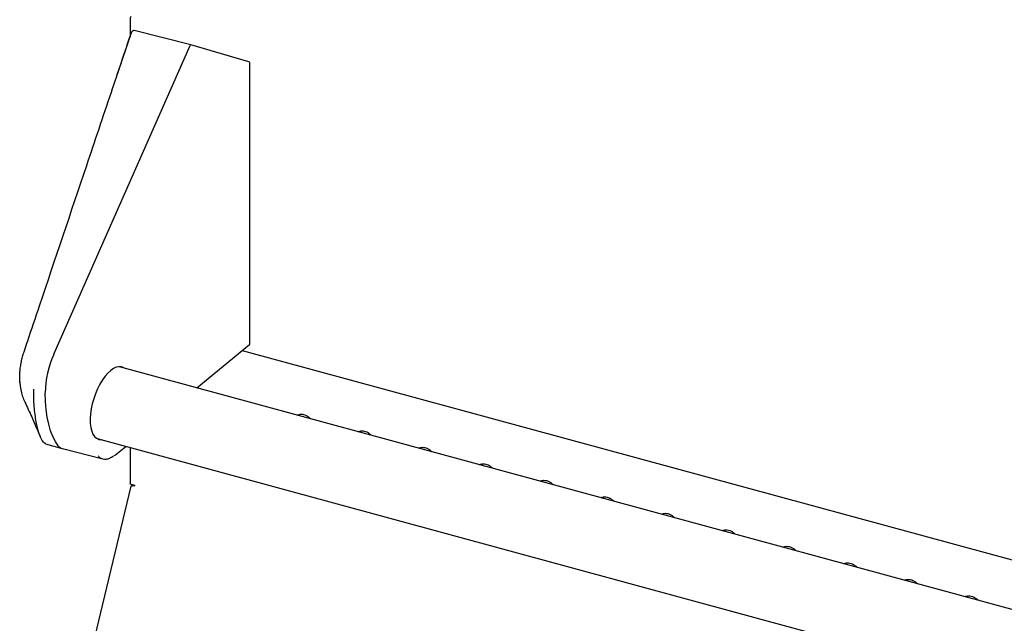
# Model space of a CAD drawing. Header units: inches. Extents: x 36 to 211, y 21 to 146.
# Tile 40 of 52: x 157 to 168, y 129 to 136. Entities that reach past the tile are written whole.
import ezdxf

# ---------------------------------------------------------------- set-up
doc = ezdxf.new("R2010")
doc.units = ezdxf.units.IN
doc.header["$LTSCALE"] = 16
doc.header["$MEASUREMENT"] = 0

msp = doc.modelspace()

# ---------------------------------------------------------------- linework, layer by layer
at = {"color": 7, "linetype": 'Continuous', "lineweight": 25}
for p, q in [((158.31, 135.793), (158.31, 135.605)), ((158.984, 135.516), (158.356, 135.674)), ((158.324, 135.648), (158.169, 135.187)), ((157.464, 132.086), (158.977, 135.509)), ((159.628, 135.327), (158.984, 135.516)), ((159.638, 132.205), (159.637, 135.315)), ((159.051, 131.716), (159.633, 132.195)), ((159.553, 132.129), (179.172, 126.797)), ((178.985, 126.298), (158.193, 131.949)), ((157.09, 131.778), (157.09, 131.779)), ((157.341, 131.124), (157.355, 131.109)), ((157.359, 131.104), (157.371, 131.098)), ((157.374, 131.096), (157.559, 131.042)), ((157.944, 131.153), (178.925, 125.451)), ((157.562, 131.041), (158.009, 130.929)), ((158.154, 130.976), (158.263, 131.066)), ((158.312, 131.053), (158.312, 130.649)), ((162.197, 130.867), (162.197, 130.861)), ((162.209, 130.871), (162.209, 130.857)), ((158.364, 130.634), (158.312, 130.649)), ((158.32, 130.624), (157.402, 126.811)), ((158.335, 130.642), (158.335, 130.631)), ((158.346, 130.633), (158.364, 130.628)), ((158.356, 130.632), (158.346, 130.633)), ((158.356, 130.632), (158.364, 130.63)), ((163.671, 130.46), (163.671, 130.461))]:
    msp.add_line(p, q, dxfattribs=at)
at = {"color": 7, "linetype": 'Continuous', "lineweight": 25, "flags": 128}
for points in [[(157.515, 131.073), (157.482, 131.12), (157.453, 131.176), (157.428, 131.239), (157.408, 131.311), (157.392, 131.389), (157.38, 131.474), (157.373, 131.565), (157.37, 131.661)], [(160.174, 131.415), (160.172, 131.413), (160.17, 131.411)], [(160.847, 131.232), (160.845, 131.23), (160.843, 131.228)], [(161.52, 131.05), (161.518, 131.048), (161.516, 131.046)], [(162.193, 130.867), (162.191, 130.865), (162.189, 130.863)], [(162.865, 130.684), (162.863, 130.682), (162.861, 130.68)], [(163.538, 130.501), (163.536, 130.499), (163.534, 130.497)], [(164.211, 130.318), (164.209, 130.316), (164.207, 130.314)], [(164.884, 130.135), (164.881, 130.133), (164.88, 130.131)], [(165.556, 129.952), (165.554, 129.951), (165.552, 129.949)], [(166.229, 129.77), (166.227, 129.768), (166.225, 129.766)], [(166.902, 129.587), (166.9, 129.585), (166.898, 129.583)], [(167.575, 129.404), (167.572, 129.402), (167.571, 129.4)]]:
    msp.add_lwpolyline(points, dxfattribs=at)
at = {"color": 7, "linetype": 'Continuous', "lineweight": 25}
for centre, radius, start, end in [((158.417, 135.791), 0.107, 159.2122, 178.9767), ((158.352, 135.661), 0.0133, 75.903, 132.9348), ((158.336, 135.646), 0.0133, 133.0181, 161.3582), ((158.325, 135.65), 0.00171, 167.8472, 222.6184), ((159.624, 135.315), 0.0133, 0.0014, 73.6995), ((159.624, 132.205), 0.0133, 309.4939, 0.0014), ((157.135, 132.111), 0.00132, 103.334, 218.952), ((158.461, 131.643), 1.091, 156.061, 179.0446), ((157.095, 131.781), 0.00618, 186.5163, 211.8313), ((157.096, 131.779), 0.00621, 186.5882, 211.75), ((157.347, 131.134), 0.0116, 203.5532, 252.5712), ((157.585, 131.126), 0.0877, 216.8216, 254.7118), ((158.336, 130.635), 0.0284, 346.069, 359.3759)]:
    msp.add_arc(centre, radius, start, end, dxfattribs=at)
for centre, major_axis, ratio, start_param, end_param in [((158.98, 135.503), (0.0035, 0.0129), 0.400003, 6.275493, 7.4906), ((158.092, 131.544), (0.13, 0.4), 0.455528, 6.179122, 9.572858)]:
    msp.add_ellipse(centre, major_axis=major_axis, ratio=ratio, start_param=start_param, end_param=end_param, dxfattribs=at)
for points, knots in [([(158.343, 135.67), (158.343, 135.67), (158.337, 135.665), (158.332, 135.66), (158.327, 135.655)], [0, 0, 0, 0, 0.118053, 1, 1, 1, 1]), ([(157.135, 132.112), (157.137, 132.12), (157.151, 132.161), (157.208, 132.331), (157.437, 133.012), (157.746, 133.931), (158.086, 134.94), (158.251, 135.431), (158.325, 135.651)], [0, 0, 0, 0, 0.006873, 0.034366, 0.144338, 0.584224, 0.813299, 1, 1, 1, 1]), ([(157.09, 131.781), (157.09, 131.781), (157.09, 131.781), (157.089, 131.783), (157.089, 131.789), (157.087, 131.808), (157.086, 131.843), (157.089, 131.894), (157.095, 131.948), (157.105, 132.004), (157.118, 132.059), (157.129, 132.094), (157.135, 132.112)], [0, 0, 0, 0, 0.000004, 0.007534, 0.024183, 0.057437, 0.212232, 0.371449, 0.526427, 0.68584, 0.840708, 1, 1, 1, 1]), ([(157.089, 131.781), (157.089, 131.78), (157.089, 131.78), (157.089, 131.779), (157.089, 131.779)], [0, 0, 0, 0, 0.69994, 1, 1, 1, 1]), ([(157.09, 131.779), (157.09, 131.779), (157.09, 131.779), (157.09, 131.78), (157.09, 131.78), (157.09, 131.781), (157.09, 131.781)], [0, 0, 0, 0, 0.00058, 0.893258, 0.99942, 1, 1, 1, 1]), ([(157.096, 131.734), (157.096, 131.735), (157.094, 131.749), (157.092, 131.763), (157.09, 131.776)], [0, 0, 0, 0, 0.112718, 1, 1, 1, 1]), ([(157.114, 131.645), (157.112, 131.65), (157.105, 131.678), (157.1, 131.709), (157.096, 131.734)], [0, 0, 0, 0, 0.195934, 1, 1, 1, 1]), ([(157.146, 131.555), (157.141, 131.565), (157.129, 131.591), (157.12, 131.625), (157.114, 131.645)], [0, 0, 0, 0, 0.3910168, 1, 1, 1, 1]), ([(157.238, 131.701), (157.238, 131.668), (157.239, 131.601), (157.244, 131.507), (157.253, 131.419), (157.269, 131.318), (157.295, 131.213), (157.322, 131.157), (157.336, 131.129)], [0, 0, 0, 0, 0.12929, 0.259651, 0.393414, 0.528357, 0.761019, 1, 1, 1, 1]), ([(157.145, 131.557), (157.17, 131.502), (157.227, 131.377), (157.283, 131.247), (157.314, 131.174)], [0, 0, 0, 0, 0.43794, 1, 1, 1, 1]), ([(160.17, 131.412), (160.175, 131.414), (160.185, 131.42), (160.207, 131.423), (160.233, 131.42), (160.262, 131.409), (160.288, 131.394), (160.303, 131.38), (160.31, 131.373)], [0, 0, 0, 0, 0.150582, 0.318659, 0.498161, 0.673043, 0.846561, 1, 1, 1, 1]), ([(160.842, 131.229), (160.847, 131.231), (160.858, 131.237), (160.88, 131.24), (160.906, 131.237), (160.934, 131.227), (160.961, 131.211), (160.975, 131.197), (160.982, 131.191)], [0, 0, 0, 0, 0.150582, 0.318659, 0.498161, 0.673043, 0.846561, 1, 1, 1, 1]), ([(157.372, 131.098), (157.369, 131.099), (157.365, 131.099), (157.355, 131.107), (157.348, 131.116), (157.344, 131.123)], [0, 0, 0, 0, 0.220077, 0.444264, 1, 1, 1, 1]), ([(158.133, 130.961), (158.137, 130.964), (158.144, 130.968), (158.151, 130.974), (158.154, 130.976)], [0, 0, 0, 0, 0.6194064, 1, 1, 1, 1]), ([(161.515, 131.046), (161.52, 131.048), (161.531, 131.054), (161.553, 131.057), (161.579, 131.054), (161.607, 131.044), (161.633, 131.028), (161.648, 131.014), (161.655, 131.008)], [0, 0, 0, 0, 0.150582, 0.318659, 0.498161, 0.673043, 0.846561, 1, 1, 1, 1]), ([(157.956, 130.962), (157.959, 130.958), (157.975, 130.942), (158.004, 130.927), (158.045, 130.924), (158.084, 130.933), (158.111, 130.952), (158.125, 130.962)], [0, 0, 0, 0, 0.072579, 0.364747, 0.574219, 0.789763, 1, 1, 1, 1]), ([(162.188, 130.863), (162.193, 130.866), (162.203, 130.871), (162.225, 130.874), (162.252, 130.871), (162.28, 130.861), (162.306, 130.846), (162.321, 130.832), (162.328, 130.825)], [0, 0, 0, 0, 0.150582, 0.318659, 0.498161, 0.673043, 0.846561, 1, 1, 1, 1]), ([(162.861, 130.68), (162.866, 130.683), (162.876, 130.688), (162.898, 130.691), (162.924, 130.688), (162.953, 130.678), (162.979, 130.663), (162.994, 130.649), (163.001, 130.642)], [0, 0, 0, 0, 0.150582, 0.318659, 0.498161, 0.673043, 0.846561, 1, 1, 1, 1]), ([(158.32, 130.624), (158.321, 130.625), (158.322, 130.628), (158.332, 130.631), (158.341, 130.632), (158.346, 130.633)], [0, 0, 0, 0, 0.322042, 0.661021, 1, 1, 1, 1]), ([(163.533, 130.497), (163.538, 130.5), (163.549, 130.506), (163.571, 130.508), (163.597, 130.505), (163.625, 130.495), (163.651, 130.48), (163.665, 130.467), (163.671, 130.461)], [0, 0, 0, 0, 0.153052, 0.323885, 0.506332, 0.684081, 0.860445, 1, 1, 1, 1]), ([(164.206, 130.314), (164.211, 130.317), (164.222, 130.323), (164.244, 130.325), (164.27, 130.323), (164.298, 130.312), (164.324, 130.297), (164.339, 130.283), (164.346, 130.276)], [0, 0, 0, 0, 0.1505825, 0.318659, 0.4981615, 0.6730429, 0.8465612, 1, 1, 1, 1]), ([(164.879, 130.132), (164.884, 130.134), (164.894, 130.14), (164.916, 130.143), (164.943, 130.14), (164.971, 130.13), (164.997, 130.114), (165.012, 130.1), (165.019, 130.094)], [0, 0, 0, 0, 0.1505825, 0.318659, 0.4981615, 0.6730429, 0.8465612, 1, 1, 1, 1]), ([(165.552, 129.949), (165.557, 129.951), (165.567, 129.957), (165.589, 129.96), (165.615, 129.957), (165.643, 129.947), (165.67, 129.931), (165.685, 129.917), (165.692, 129.911)], [0, 0, 0, 0, 0.1505825, 0.318659, 0.4981615, 0.6730429, 0.8465612, 1, 1, 1, 1]), ([(166.224, 129.766), (166.229, 129.769), (166.24, 129.774), (166.262, 129.777), (166.288, 129.774), (166.316, 129.764), (166.343, 129.749), (166.357, 129.735), (166.364, 129.728)], [0, 0, 0, 0, 0.150582, 0.318659, 0.498161, 0.673043, 0.846561, 1, 1, 1, 1]), ([(166.897, 129.583), (166.902, 129.586), (166.913, 129.591), (166.935, 129.594), (166.961, 129.591), (166.989, 129.581), (167.016, 129.565), (167.031, 129.551), (167.039, 129.543)], [0, 0, 0, 0, 0.1485914, 0.3144454, 0.4915744, 0.6641434, 0.8353673, 1, 1, 1, 1]), ([(167.57, 129.4), (167.575, 129.403), (167.585, 129.409), (167.607, 129.411), (167.634, 129.408), (167.662, 129.398), (167.688, 129.383), (167.703, 129.369), (167.71, 129.362)], [0, 0, 0, 0, 0.150582, 0.318659, 0.498161, 0.673043, 0.846561, 1, 1, 1, 1])]:
    msp.add_open_spline(points, degree=3, knots=knots, dxfattribs=at)

doc.saveas('drawing.dxf')
